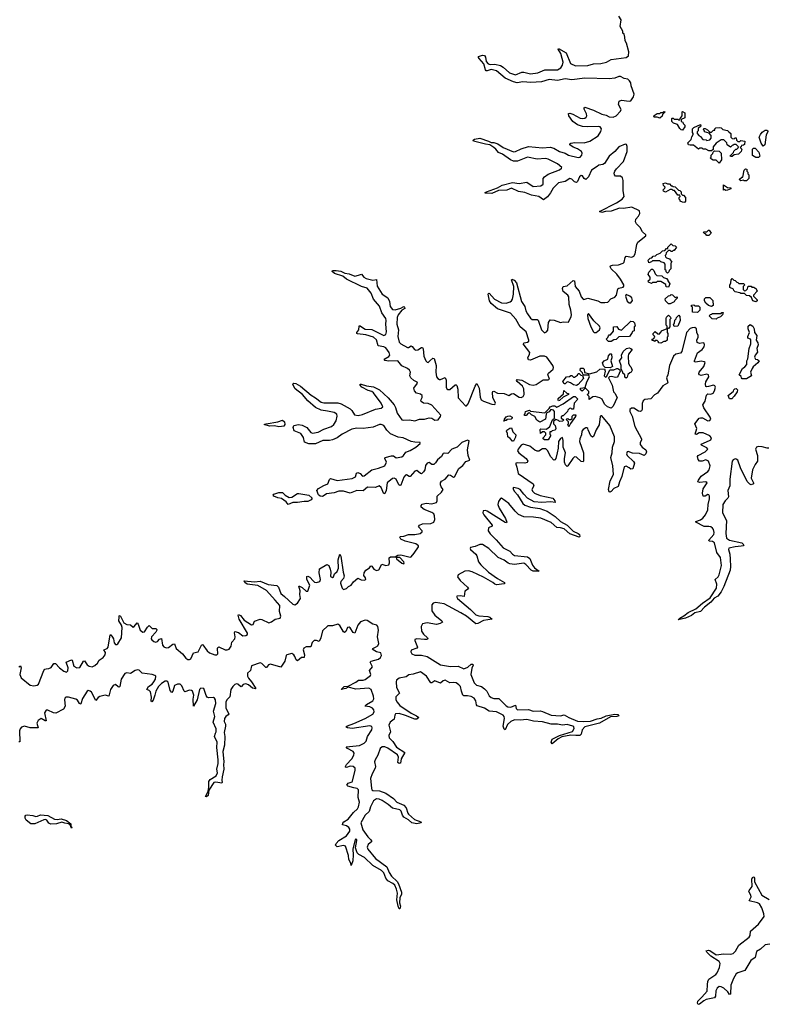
# Model space of a CAD drawing. Extents: x 2535812 to 2752880, y 540738 to 728399.
# Tile 38 of 213: x 2596545 to 2604519, y 594201 to 604688. Entities that reach past the tile are written whole.
import ezdxf

# ---------------------------------------------------------------- set-up
doc = ezdxf.new("R2010")
doc.units = 0

msp = doc.modelspace()

# ---------------------------------------------------------------- linework, layer by layer
at = {"layer": '0CON20XD'}
for points in [[(2600155, 601966), (2600185, 601978), (2600211, 601945), (2600235, 601931), (2600305, 601915), (2600345, 601921), (2600351, 601851), (2600405, 601765), (2600467, 601727), (2600485, 601685), (2600491, 601635), (2600515, 601603), (2600545, 601598), (2600603, 601617), (2600635, 601634), (2600645, 601626), (2600647, 601613), (2600615, 601595), (2600576, 601544), (2600565, 601515), (2600561, 601445), (2600581, 601385), (2600574, 601315), (2600588, 601255), (2600606, 601235), (2600674, 601196), (2600685, 601195), (2600715, 601213), (2600725, 601209), (2600751, 601175), (2600765, 601168), (2600785, 601172), (2600825, 601197), (2600836, 601196), (2600844, 601184), (2600848, 601105), (2600871, 601055), (2600885, 601039), (2600895, 601038), (2600915, 601055), (2600945, 601083), (2600959, 601079), (2600982, 601005), (2600978, 600935), (2600986, 600885), (2600998, 600865), (2601015, 600855), (2601028, 600855), (2601076, 600876), (2601089, 600849), (2601089, 600775), (2601096, 600755), (2601105, 600748), (2601125, 600749), (2601185, 600798), (2601195, 600799), (2601202, 600792), (2601212, 600752), (2601215, 600662), (2601295, 600574), (2601305, 600576), (2601320, 600595), (2601395, 600786), (2601415, 600812), (2601440, 600765), (2601448, 600668), (2601461, 600641), (2601485, 600624), (2601575, 600594), (2601605, 600591), (2601614, 600605), (2601583, 600665), (2601582, 600718), (2601585, 600729), (2601595, 600732), (2601635, 600711), (2601705, 600708), (2601755, 600686), (2601785, 600703), (2601805, 600706), (2601865, 600666), (2601885, 600663), (2601906, 600675), (2601919, 600695), (2601914, 600755), (2601899, 600785), (2601843, 600835), (2601836, 600845), (2601842, 600855), (2601895, 600848), (2601974, 600804), (2602015, 600795), (2602045, 600802), (2602119, 600851), (2602175, 600854), (2602189, 600861), (2602172, 600908), (2602179, 600925), (2602226, 600965), (2602231, 600985), (2602224, 601005), (2602158, 601095), (2602135, 601106), (2602085, 601104), (2601985, 601063), (2601964, 601065), (2601957, 601085), (2601976, 601124), (2601978, 601145), (2601906, 601235), (2601917, 601245), (2601953, 601253), (2601967, 601263), (2601968, 601275), (2601939, 601365), (2601877, 601415), (2601830, 601500), (2601773, 601563), (2601635, 601609), (2601565, 601665), (2601549, 601695), (2601534, 601765), (2601537, 601773), (2601545, 601776), (2601603, 601713), (2601675, 601673), (2601725, 601670), (2601768, 601682), (2601785, 601694), (2601795, 601713), (2601804, 601765), (2601807, 601847), (2601782, 601918), (2601787, 601923), (2601811, 601915), (2601837, 601885), (2601890, 601685), (2601925, 601635), (2601937, 601587), (2601952, 601555), (2601985, 601510), (2602005, 601495), (2602055, 601494), (2602068, 601488), (2602104, 601386), (2602135, 601354), (2602155, 601362), (2602169, 601381), (2602178, 601462), (2602195, 601491), (2602239, 601489), (2602305, 601464), (2602335, 601469), (2602390, 601465), (2602420, 601525), (2602421, 601545), (2602415, 601595), (2602397, 601655), (2602395, 601735), (2602382, 601755), (2602334, 601794), (2602325, 601825), (2602335, 601848), (2602378, 601855), (2602441, 601909), (2602456, 601905), (2602462, 601845), (2602505, 601795), (2602525, 601736), (2602545, 601710), (2602555, 601707), (2602595, 601721), (2602704, 601694), (2602736, 601676), (2602777, 601677), (2602810, 601680), (2602842, 601715), (2602885, 601731), (2602900, 601755), (2602917, 601823), (2602925, 601830), (2602972, 601838), (2602981, 601849), (2602979, 601865), (2602945, 601925), (2602905, 601979), (2602844, 602035), (2602836, 602055), (2602838, 602065), (2602858, 602072), (2602924, 602076), (2602974, 602095), (2602985, 602105), (2602995, 602155), (2603005, 602168), (2603065, 602160), (2603085, 602169), (2603102, 602195), (2603120, 602295), (2603130, 602320), (2603215, 602385), (2603215, 602396), (2603179, 602429), (2603155, 602475), (2603114, 602514), (2603103, 602535), (2603106, 602565), (2603135, 602595), (2603152, 602625), (2603145, 602653), (2603065, 602692), (2602975, 602678), (2602935, 602679), (2602845, 602649), (2602786, 602644), (2602745, 602634), (2602720, 602645), (2602903, 602737), (2602962, 602775), (2602983, 602805), (2602974, 602864), (2602973, 602975), (2602966, 603005), (2602945, 603022), (2602890, 603020), (2602879, 603035), (2602878, 603055), (2602883, 603075), (2602900, 603100), (2602975, 603179), (2603015, 603285), (2603016, 603336), (2603009, 603359), (2602995, 603361), (2602925, 603332), (2602885, 603285), (2602825, 603235), (2602774, 603156), (2602755, 603145), (2602715, 603137), (2602695, 603125), (2602634, 603085), (2602604, 603015), (2602575, 602986), (2602558, 602995), (2602541, 603025), (2602525, 603029), (2602508, 603015), (2602486, 602964), (2602475, 602955), (2602455, 602961), (2602425, 602991), (2602406, 602996), (2602355, 602966), (2602285, 602951), (2602227, 602895), (2602200, 602845), (2602168, 602802), (2602125, 602771), (2602075, 602806), (2601995, 602819), (2601925, 602848), (2601857, 602857), (2601785, 602892), (2601735, 602874), (2601645, 602870), (2601575, 602835), (2601505, 602840), (2601498, 602845), (2601518, 602855), (2601633, 602897), (2601684, 602925), (2601795, 602955), (2601865, 602942), (2601945, 602956), (2602015, 602910), (2602095, 602917), (2602119, 602935), (2602121, 602995), (2602135, 603015), (2602175, 603042), (2602295, 603090), (2602315, 603105), (2602319, 603115), (2602275, 603154), (2602175, 603201), (2602145, 603209), (2602055, 603204), (2601955, 603224), (2601848, 603182), (2601805, 603181), (2601771, 603195), (2601687, 603257), (2601645, 603275), (2601618, 603308), (2601595, 603325), (2601554, 603354), (2601505, 603361), (2601377, 603395), (2601374, 603405), (2601389, 603415), (2601445, 603425), (2601540, 603395), (2601565, 603379), (2601595, 603379), (2601637, 603365), (2601696, 603326), (2601805, 603282), (2601827, 603283), (2601885, 603314), (2601963, 603337), (2602115, 603323), (2602195, 603331), (2602235, 603320), (2602294, 603285), (2602355, 603266), (2602389, 603245), (2602495, 603221), (2602515, 603225), (2602532, 603245), (2602535, 603265), (2602530, 603285), (2602485, 603313), (2602440, 603330), (2602404, 603354), (2602406, 603365), (2602415, 603372), (2602459, 603381), (2602556, 603376), (2602616, 603394), (2602705, 603451), (2602735, 603496), (2602741, 603525), (2602728, 603545), (2602715, 603550), (2602594, 603546), (2602541, 603551), (2602487, 603567), (2602437, 603605), (2602394, 603665), (2602390, 603690), (2602405, 603692), (2602435, 603683), (2602515, 603638), (2602535, 603634), (2602565, 603639), (2602580, 603650), (2602585, 603665), (2602581, 603685), (2602556, 603735), (2602556, 603745), (2602565, 603756), (2602656, 603726), (2602745, 603681), (2602790, 603670), (2602825, 603654), (2602865, 603650), (2602898, 603665), (2602945, 603714), (2602952, 603732), (2602924, 603785), (2602930, 603820), (2602955, 603830), (2603035, 603821), (2603053, 603825), (2603083, 603865), (2603089, 603895), (2603058, 603985), (2603056, 604015), (2603041, 604035), (2603023, 604055), (2602985, 604060), (2602945, 604083), (2602925, 604082), (2602885, 604065), (2602825, 604057), (2602565, 604065), (2602425, 604046), (2602355, 604058), (2602275, 604042), (2602185, 604050), (2602104, 604026), (2601988, 604018), (2601905, 604027), (2601844, 604014), (2601805, 604025), (2601715, 604066), (2601625, 604144), (2601565, 604157), (2601525, 604142), (2601514, 604144), (2601505, 604155), (2601488, 604218), (2601438, 604275), (2601431, 604285), (2601433, 604297), (2601475, 604309), (2601495, 604306), (2601505, 604287), (2601512, 604242), (2601535, 604217), (2601555, 604212), (2601605, 604215), (2601665, 604201), (2601695, 604184), (2601761, 604121), (2601825, 604099), (2601895, 604130), (2601915, 604130), (2601985, 604111), (2602065, 604123), (2602137, 604153), (2602275, 604155), (2602307, 604175), (2602328, 604205), (2602333, 604235), (2602324, 604275), (2602308, 604328), (2602280, 604375), (2602285, 604380), (2602364, 604335), (2602413, 604223), (2602465, 604198), (2602595, 604201), (2602655, 604219), (2602735, 604222), (2602794, 604235), (2602846, 604264), (2603005, 604284), (2603028, 604302), (2603033, 604345), (2603007, 604437), (2602993, 604463), (2602992, 604502), (2602982, 604532), (2602970, 604545), (2602970, 604565), (2602939, 604615), (2602952, 604685), (2602928, 604725)], [(2603365, 603640), (2603335, 603650), (2603305, 603650), (2603300, 603655), (2603302, 603668), (2603335, 603690), (2603365, 603690), (2603375, 603700), (2603395, 603700), (2603405, 603710), (2603418, 603708), (2603418, 603702), (2603392, 603678), (2603388, 603662), (2603365, 603640)], [(2603605, 603510), (2603590, 603515), (2603575, 603530), (2603552, 603572), (2603510, 603585), (2603490, 603605), (2603490, 603635), (2603495, 603640), (2603505, 603640), (2603515, 603630), (2603555, 603630), (2603565, 603620), (2603578, 603622), (2603580, 603635), (2603600, 603665), (2603600, 603705), (2603605, 603710), (2603630, 603695), (2603628, 603642), (2603590, 603625), (2603592, 603602), (2603608, 603598), (2603612, 603582), (2603630, 603565), (2603630, 603545), (2603605, 603510)], [(2604135, 603230), (2604115, 603230), (2604113, 603237), (2604148, 603272), (2604152, 603288), (2604172, 603308), (2604185, 603310), (2604198, 603322), (2604200, 603335), (2604178, 603358), (2604155, 603360), (2604145, 603350), (2604132, 603348), (2604115, 603330), (2604080, 603355), (2604078, 603378), (2604045, 603410), (2604015, 603410), (2603965, 603372), (2603930, 603335), (2603930, 603305), (2603915, 603290), (2603885, 603292), (2603855, 603310), (2603825, 603310), (2603815, 603320), (2603785, 603320), (2603775, 603310), (2603722, 603352), (2603685, 603350), (2603670, 603355), (2603660, 603375), (2603698, 603412), (2603705, 603440), (2603720, 603465), (2603720, 603475), (2603710, 603485), (2603710, 603525), (2603725, 603540), (2603795, 603570), (2603800, 603555), (2603772, 603528), (2603770, 603505), (2603760, 603495), (2603760, 603475), (2603782, 603452), (2603800, 603445), (2603802, 603432), (2603822, 603412), (2603857, 603407), (2603865, 603400), (2603895, 603410), (2603910, 603425), (2603910, 603455), (2603888, 603478), (2603840, 603495), (2603840, 603505), (2603830, 603515), (2603832, 603528), (2603845, 603530), (2603870, 603515), (2603895, 603490), (2603915, 603490), (2603935, 603510), (2603948, 603512), (2603950, 603525), (2603960, 603535), (2603995, 603540), (2604015, 603537), (2604035, 603520), (2604085, 603506), (2604100, 603495), (2604120, 603475), (2604120, 603435), (2604132, 603422), (2604155, 603420), (2604165, 603430), (2604175, 603430), (2604180, 603405), (2604195, 603390), (2604215, 603390), (2604225, 603400), (2604270, 603395), (2604265, 603360), (2604255, 603350), (2604232, 603348), (2604230, 603335), (2604220, 603325), (2604240, 603305), (2604232, 603298), (2604230, 603285), (2604200, 603255), (2604155, 603250), (2604135, 603230)], [(2604465, 603340), (2604443, 603373), (2604423, 603435), (2604434, 603465), (2604455, 603491), (2604485, 603511), (2604503, 603513), (2604512, 603505), (2604512, 603495), (2604497, 603463), (2604480, 603355), (2604465, 603340)], [(2603995, 603160), (2603965, 603190), (2603933, 603193), (2603912, 603202), (2603900, 603215), (2603910, 603225), (2603910, 603245), (2603928, 603262), (2603932, 603278), (2603945, 603290), (2603997, 603287), (2604018, 603265), (2604020, 603195), (2603995, 603160)], [(2604415, 603220), (2604385, 603220), (2604352, 603242), (2604352, 603308), (2604362, 603318), (2604378, 603318), (2604417, 603277), (2604430, 603235), (2604415, 603220)], [(2604285, 602970), (2604263, 602973), (2604255, 602980), (2604225, 602970), (2604210, 602985), (2604235, 603010), (2604248, 603012), (2604263, 603087), (2604275, 603100), (2604290, 603095), (2604290, 603075), (2604300, 603065), (2604300, 603045), (2604310, 603035), (2604310, 602995), (2604285, 602970)], [(2603625, 602742), (2603603, 602743), (2603580, 602755), (2603580, 602765), (2603570, 602775), (2603570, 602795), (2603580, 602805), (2603578, 602818), (2603555, 602820), (2603518, 602868), (2603505, 602870), (2603495, 602880), (2603475, 602880), (2603425, 602850), (2603402, 602862), (2603400, 602875), (2603418, 602892), (2603420, 602905), (2603402, 602922), (2603400, 602945), (2603425, 602950), (2603445, 602940), (2603465, 602940), (2603485, 602920), (2603495, 602920), (2603505, 602910), (2603528, 602908), (2603562, 602872), (2603575, 602870), (2603590, 602855), (2603592, 602832), (2603605, 602820), (2603615, 602820), (2603638, 602795), (2603638, 602755), (2603625, 602742)], [(2604065, 602870), (2604055, 602880), (2604042, 602872), (2604042, 602928), (2604085, 602900), (2604118, 602898), (2604120, 602885), (2604085, 602872), (2604065, 602870)], [(2603885, 602390), (2603865, 602390), (2603848, 602408), (2603835, 602410), (2603830, 602425), (2603835, 602430), (2603865, 602430), (2603882, 602448), (2603888, 602448), (2603910, 602415), (2603885, 602390)], [(2603445, 601990), (2603432, 602002), (2603430, 602015), (2603420, 602025), (2603420, 602085), (2603408, 602098), (2603375, 602110), (2603365, 602120), (2603285, 602120), (2603275, 602110), (2603245, 602100), (2603240, 602125), (2603262, 602148), (2603278, 602152), (2603292, 602168), (2603318, 602172), (2603332, 602188), (2603368, 602202), (2603390, 602225), (2603415, 602230), (2603435, 602250), (2603448, 602252), (2603450, 602265), (2603485, 602300), (2603502, 602282), (2603525, 602280), (2603540, 602265), (2603515, 602230), (2603505, 602230), (2603495, 602220), (2603485, 602220), (2603475, 602230), (2603455, 602230), (2603430, 602205), (2603427, 602183), (2603420, 602175), (2603422, 602162), (2603435, 602150), (2603465, 602140), (2603490, 602105), (2603480, 602095), (2603480, 602035), (2603462, 602018), (2603458, 602002), (2603445, 601990)], [(2603455, 601840), (2603432, 601842), (2603428, 601868), (2603375, 601900), (2603335, 601900), (2603325, 601890), (2603285, 601890), (2603275, 601880), (2603242, 601892), (2603240, 601905), (2603260, 601925), (2603260, 601945), (2603240, 601975), (2603245, 602000), (2603275, 602030), (2603285, 602030), (2603298, 602018), (2603312, 601982), (2603332, 601962), (2603385, 601960), (2603402, 601942), (2603435, 601930), (2603450, 601915), (2603450, 601905), (2603470, 601875), (2603455, 601840)], [(2596826, 597774), (2596855, 597778), (2596880, 597790), (2596910, 597830), (2596925, 597831), (2596970, 597785), (2597015, 597750), (2597045, 597739), (2597057, 597753), (2597060, 597785), (2597039, 597845), (2597095, 597871), (2597105, 597865), (2597123, 597803), (2597155, 597784), (2597185, 597789), (2597225, 597856), (2597235, 597861), (2597265, 597818), (2597285, 597802), (2597315, 597797), (2597345, 597809), (2597373, 597835), (2597393, 597867), (2597435, 597895), (2597454, 597925), (2597460, 597950), (2597441, 597975), (2597475, 597992), (2597486, 598004), (2597510, 598135), (2597515, 598136), (2597535, 598112), (2597544, 598094), (2597550, 598050), (2597565, 598034), (2597578, 598032), (2597591, 598039), (2597629, 598105), (2597635, 598215), (2597628, 598238), (2597600, 598285), (2597604, 598325), (2597605, 598338), (2597615, 598343), (2597655, 598265), (2597685, 598247), (2597725, 598244), (2597755, 598219), (2597765, 598224), (2597795, 598264), (2597805, 598251), (2597829, 598185), (2597855, 598165), (2597875, 598170), (2597905, 598218), (2597925, 598237), (2597955, 598204), (2597995, 598204), (2598004, 598195), (2598004, 598185), (2597994, 598165), (2597950, 598115), (2597945, 598095), (2597952, 598082), (2597975, 598065), (2597995, 598058), (2598011, 598065), (2598035, 598092), (2598055, 598097), (2598067, 598025), (2598080, 598010), (2598105, 597997), (2598129, 598001), (2598175, 598036), (2598195, 598040), (2598211, 597991), (2598278, 597935), (2598315, 597887), (2598335, 597874), (2598355, 597872), (2598369, 597881), (2598395, 597944), (2598445, 597956), (2598485, 598034), (2598495, 598030), (2598540, 597965), (2598566, 597946), (2598625, 597924), (2598646, 597924), (2598655, 597935), (2598650, 597990), (2598655, 598002), (2598665, 598007), (2598735, 597975), (2598755, 597975), (2598775, 597985), (2598798, 598015), (2598803, 598057), (2598836, 598095), (2598840, 598115), (2598833, 598157), (2598838, 598172), (2598875, 598161), (2598923, 598125), (2598955, 598131), (2598970, 598140), (2598972, 598155), (2598884, 598305), (2598871, 598345), (2598875, 598354), (2598895, 598341), (2598934, 598294), (2599015, 598242), (2599032, 598248), (2599047, 598283), (2599105, 598303), (2599125, 598299), (2599197, 598263), (2599226, 598274), (2599265, 598304), (2599319, 598315), (2599327, 598335), (2599311, 598385), (2599315, 598450), (2599266, 598504), (2599175, 598610), (2599083, 598663), (2598968, 598675), (2598942, 598695), (2598935, 598710), (2599045, 598700), (2599105, 598709), (2599193, 598673), (2599285, 598662), (2599302, 598645), (2599328, 598575), (2599366, 598546), (2599453, 598463), (2599475, 598455), (2599505, 598475), (2599537, 598525), (2599528, 598565), (2599532, 598605), (2599517, 598653), (2599525, 598656), (2599555, 598640), (2599595, 598603), (2599615, 598602), (2599635, 598665), (2599604, 598725), (2599604, 598756), (2599615, 598760), (2599635, 598752), (2599671, 598711), (2599685, 598698), (2599705, 598693), (2599741, 598705), (2599748, 598725), (2599735, 598795), (2599739, 598841), (2599815, 598887), (2599836, 598875), (2599853, 598837), (2599860, 598805), (2599857, 598757), (2599875, 598748), (2599887, 598753), (2599898, 598785), (2599925, 598811), (2599942, 598845), (2599938, 598935), (2599955, 598996), (2599964, 598974), (2599989, 598805), (2600001, 598765), (2599993, 598737), (2599965, 598705), (2599963, 598685), (2599979, 598635), (2599995, 598620), (2600025, 598630), (2600048, 598652), (2600075, 598667), (2600100, 598700), (2600145, 598740), (2600181, 598721), (2600215, 598718), (2600232, 598725), (2600228, 598745), (2600210, 598770), (2600214, 598795), (2600231, 598825), (2600269, 598851), (2600285, 598871), (2600295, 598869), (2600316, 598835), (2600345, 598821), (2600371, 598829), (2600401, 598888), (2600445, 598875), (2600478, 598882), (2600484, 598905), (2600482, 598955), (2600495, 598967), (2600543, 598967), (2600572, 598985), (2600605, 598989), (2600705, 598964), (2600715, 598968), (2600745, 599005), (2600793, 599075), (2600793, 599085), (2600765, 599104), (2600649, 599135), (2600606, 599155), (2600593, 599175), (2600598, 599182), (2600635, 599186), (2600685, 599205), (2600755, 599204), (2600810, 599215), (2600831, 599235), (2600830, 599245), (2600794, 599285), (2600804, 599305), (2600835, 599319), (2600925, 599321), (2600955, 599335), (2600965, 599365), (2600964, 599405), (2600956, 599425), (2600935, 599440), (2600852, 599472), (2600820, 599495), (2600820, 599515), (2600832, 599528), (2600875, 599537), (2600935, 599533), (2600984, 599546), (2600992, 599565), (2600993, 599615), (2601038, 599655), (2601057, 599685), (2601034, 599714), (2601026, 599734), (2601028, 599755), (2601038, 599772), (2601075, 599796), (2601115, 599842), (2601135, 599837), (2601165, 599815), (2601175, 599819), (2601221, 599909), (2601265, 599940), (2601297, 599983), (2601339, 599995), (2601323, 600045), (2601316, 600105), (2601332, 600202), (2601315, 600208), (2601255, 600185), (2601205, 600135), (2601148, 600115), (2601105, 600067), (2601065, 600070), (2601055, 600066), (2601036, 600034), (2600995, 600002), (2600973, 599967), (2600955, 599949), (2600935, 599952), (2600905, 599972), (2600885, 599965), (2600869, 599941), (2600860, 599895), (2600847, 599873), (2600825, 599852), (2600813, 599853), (2600775, 599885), (2600755, 599878), (2600705, 599824), (2600695, 599822), (2600665, 599839), (2600655, 599838), (2600635, 599814), (2600605, 599731), (2600595, 599726), (2600584, 599735), (2600555, 599795), (2600535, 599806), (2600515, 599801), (2600460, 599755), (2600448, 599672), (2600435, 599640), (2600425, 599639), (2600395, 599704), (2600375, 599723), (2600334, 599706), (2600251, 599709), (2600205, 599670), (2600135, 599672), (2600065, 599644), (2599995, 599668), (2599945, 599668), (2599895, 599649), (2599813, 599637), (2599777, 599613), (2599765, 599611), (2599745, 599615), (2599727, 599627), (2599711, 599675), (2599729, 599695), (2599785, 599726), (2599828, 599745), (2599845, 599791), (2599855, 599800), (2599925, 599780), (2600085, 599801), (2600120, 599820), (2600133, 599857), (2600145, 599864), (2600171, 599855), (2600195, 599828), (2600215, 599830), (2600295, 599894), (2600365, 599910), (2600435, 599938), (2600452, 599975), (2600434, 600015), (2600439, 600025), (2600505, 600044), (2600525, 600042), (2600555, 600023), (2600615, 600033), (2600632, 600045), (2600657, 600083), (2600705, 600100), (2600765, 600135), (2600809, 600175), (2600810, 600185), (2600755, 600188), (2600715, 600197), (2600631, 600235), (2600575, 600241), (2600495, 600278), (2600455, 600315), (2600422, 600365), (2600396, 600377), (2600376, 600376), (2600311, 600349), (2600205, 600335), (2600135, 600337), (2600083, 600327), (2599979, 600275), (2599925, 600235), (2599876, 600214), (2599845, 600207), (2599775, 600206), (2599695, 600170), (2599625, 600171), (2599578, 600188), (2599569, 600239), (2599540, 600280), (2599470, 600310), (2599458, 600345), (2599464, 600365), (2599515, 600376), (2599555, 600371), (2599605, 600345), (2599645, 600290), (2599663, 600283), (2599724, 600296), (2599786, 600326), (2599865, 600355), (2599892, 600375), (2599914, 600416), (2599925, 600465), (2599922, 600485), (2599893, 600503), (2599825, 600520), (2599755, 600528), (2599695, 600556), (2599615, 600628), (2599556, 600696), (2599478, 600755), (2599455, 600803), (2599463, 600817), (2599485, 600813), (2599535, 600785), (2599649, 600689), (2599695, 600662), (2599755, 600616), (2599785, 600609), (2599935, 600606), (2599968, 600598), (2600064, 600544), (2600083, 600525), (2600110, 600480), (2600149, 600471), (2600196, 600484), (2600335, 600539), (2600395, 600549), (2600412, 600565), (2600396, 600605), (2600314, 600714), (2600295, 600728), (2600255, 600739), (2600189, 600775), (2600172, 600795), (2600171, 600805), (2600183, 600807), (2600240, 600790), (2600315, 600778), (2600377, 600747), (2600469, 600659), (2600535, 600585), (2600549, 600559), (2600565, 600496), (2600615, 600428), (2600635, 600423), (2600696, 600426), (2600755, 600414), (2600805, 600433), (2600855, 600435), (2600905, 600448), (2600933, 600443), (2600966, 600424), (2601001, 600425), (2601028, 600462), (2601029, 600475), (2600935, 600582), (2600895, 600599), (2600845, 600603), (2600820, 600620), (2600817, 600635), (2600830, 600665), (2600832, 600685), (2600815, 600699), (2600771, 600711), (2600751, 600735), (2600744, 600765), (2600783, 600815), (2600777, 600827), (2600744, 600844), (2600711, 600875), (2600702, 600895), (2600707, 600935), (2600696, 600955), (2600675, 600972), (2600615, 601001), (2600574, 601054), (2600475, 601052), (2600435, 601057), (2600427, 601065), (2600434, 601075), (2600475, 601099), (2600488, 601115), (2600481, 601145), (2600445, 601194), (2600425, 601205), (2600364, 601214), (2600345, 601277), (2600315, 601305), (2600232, 601332), (2600143, 601343), (2600136, 601346), (2600135, 601356), (2600158, 601385), (2600159, 601425), (2600165, 601430), (2600225, 601392), (2600295, 601388), (2600425, 601326), (2600444, 601336), (2600451, 601365), (2600444, 601445), (2600449, 601485), (2600443, 601505), (2600401, 601565), (2600376, 601636), (2600315, 601710), (2600289, 601775), (2600247, 601827), (2600185, 601845), (2600025, 601925), (2599987, 601957), (2599898, 601985), (2599873, 602005), (2599878, 602015), (2599915, 602018), (2599965, 602008), (2600009, 601989), (2600055, 601982), (2600115, 601955), (2600155, 601966)], [(2604385, 601682), (2604354, 601694), (2604338, 601728), (2604318, 601748), (2604285, 601750), (2604265, 601770), (2604225, 601770), (2604215, 601780), (2604165, 601790), (2604150, 601805), (2604148, 601818), (2604110, 601835), (2604108, 601862), (2604120, 601885), (2604122, 601918), (2604135, 601930), (2604152, 601912), (2604165, 601910), (2604182, 601892), (2604195, 601890), (2604205, 601880), (2604255, 601880), (2604270, 601865), (2604250, 601845), (2604250, 601815), (2604265, 601800), (2604278, 601802), (2604298, 601822), (2604305, 601850), (2604335, 601850), (2604345, 601840), (2604365, 601840), (2604375, 601830), (2604385, 601830), (2604400, 601795), (2604360, 601755), (2604362, 601742), (2604400, 601705), (2604400, 601695), (2604385, 601682)], [(2603035, 601671), (2603055, 601674), (2603072, 601698), (2603065, 601725), (2603045, 601744), (2603005, 601761), (2602999, 601745), (2603015, 601689), (2603035, 601671)], [(2603475, 601662), (2603455, 601662), (2603422, 601695), (2603420, 601715), (2603455, 601748), (2603475, 601750), (2603485, 601760), (2603498, 601758), (2603525, 601730), (2603548, 601738), (2603547, 601723), (2603522, 601698), (2603516, 601684), (2603475, 601662)], [(2603915, 601632), (2603880, 601645), (2603855, 601670), (2603840, 601695), (2603840, 601715), (2603855, 601730), (2603895, 601730), (2603927, 601697), (2603930, 601645), (2603915, 601632)], [(2603765, 601570), (2603712, 601572), (2603710, 601625), (2603700, 601635), (2603702, 601648), (2603725, 601650), (2603735, 601640), (2603775, 601640), (2603790, 601625), (2603790, 601595), (2603765, 601570)], [(2602685, 601355), (2602721, 601385), (2602728, 601405), (2602722, 601425), (2602662, 601482), (2602603, 601557), (2602592, 601545), (2602595, 601505), (2602627, 601415), (2602656, 601365), (2602665, 601357), (2602685, 601355)], [(2603375, 601244), (2603350, 601245), (2603348, 601258), (2603335, 601270), (2603315, 601270), (2603305, 601260), (2603295, 601270), (2603282, 601272), (2603280, 601285), (2603298, 601292), (2603310, 601305), (2603308, 601318), (2603293, 601333), (2603292, 601345), (2603315, 601368), (2603342, 601342), (2603355, 601340), (2603378, 601362), (2603380, 601375), (2603440, 601400), (2603440, 601425), (2603432, 601435), (2603430, 601505), (2603435, 601520), (2603455, 601540), (2603478, 601518), (2603480, 601505), (2603470, 601495), (2603470, 601415), (2603455, 601400), (2603440, 601400), (2603440, 601355), (2603450, 601345), (2603450, 601315), (2603440, 601305), (2603440, 601275), (2603425, 601262), (2603405, 601260), (2603375, 601244)], [(2603515, 601420), (2603510, 601445), (2603520, 601455), (2603522, 601488), (2603538, 601502), (2603540, 601515), (2603565, 601540), (2603578, 601528), (2603580, 601485), (2603555, 601424), (2603515, 601420)], [(2603965, 601500), (2603922, 601502), (2603890, 601535), (2603902, 601548), (2603915, 601550), (2603925, 601560), (2604015, 601560), (2604025, 601570), (2604038, 601568), (2604030, 601545), (2604008, 601522), (2603975, 601510), (2603965, 601500)], [(2603995, 598775), (2604019, 598875), (2604011, 598961), (2603972, 599015), (2603945, 599115), (2603925, 599131), (2603889, 599135), (2603885, 599145), (2603938, 599205), (2603942, 599225), (2603935, 599258), (2603925, 599273), (2603905, 599285), (2603885, 599291), (2603835, 599289), (2603746, 599335), (2603747, 599345), (2603795, 599360), (2603821, 599379), (2603850, 599415), (2603873, 599467), (2603879, 599525), (2603894, 599585), (2603891, 599615), (2603885, 599628), (2603875, 599632), (2603845, 599615), (2603825, 599614), (2603818, 599645), (2603825, 599691), (2603867, 599755), (2603855, 599765), (2603785, 599758), (2603767, 599767), (2603774, 599785), (2603804, 599825), (2603874, 599875), (2603888, 599895), (2603901, 599935), (2603881, 599985), (2603855, 600002), (2603815, 599985), (2603787, 599987), (2603772, 600005), (2603766, 600035), (2603773, 600047), (2603847, 600085), (2603874, 600115), (2603865, 600128), (2603806, 600155), (2603805, 600168), (2603893, 600205), (2603905, 600215), (2603912, 600235), (2603896, 600255), (2603825, 600288), (2603783, 600287), (2603755, 600271), (2603740, 600275), (2603756, 600335), (2603736, 600385), (2603784, 600445), (2603795, 600449), (2603818, 600448), (2603875, 600417), (2603895, 600419), (2603907, 600433), (2603901, 600455), (2603831, 600555), (2603823, 600585), (2603846, 600624), (2603860, 600690), (2603875, 600702), (2603905, 600699), (2603930, 600710), (2603947, 600735), (2603955, 600775), (2603949, 600789), (2603935, 600794), (2603880, 600780), (2603865, 600777), (2603855, 600782), (2603850, 600805), (2603855, 600830), (2603885, 600885), (2603881, 600905), (2603865, 600912), (2603805, 600898), (2603785, 600905), (2603777, 600915), (2603783, 600935), (2603833, 600995), (2603845, 601037), (2603835, 601045), (2603805, 601050), (2603745, 601042), (2603734, 601045), (2603731, 601055), (2603765, 601141), (2603815, 601175), (2603835, 601205), (2603840, 601225), (2603835, 601241), (2603825, 601247), (2603785, 601240), (2603760, 601250), (2603757, 601275), (2603771, 601305), (2603773, 601325), (2603759, 601355), (2603754, 601395), (2603735, 601408), (2603707, 601407), (2603685, 601398), (2603646, 601355), (2603596, 601155), (2603582, 601138), (2603535, 601127), (2603508, 601105), (2603465, 601005), (2603448, 600905), (2603434, 600875), (2603449, 600825), (2603444, 600815), (2603395, 600788), (2603338, 600712), (2603305, 600691), (2603269, 600651), (2603205, 600644), (2603185, 600629), (2603175, 600600), (2603176, 600535), (2603168, 600522), (2603155, 600516), (2603135, 600519), (2603085, 600550), (2603061, 600549), (2603044, 600536), (2603044, 600515), (2603067, 600467), (2603097, 600355), (2603167, 600225), (2603169, 600211), (2603154, 600185), (2603154, 600165), (2603176, 600135), (2603214, 600105), (2603222, 600085), (2603215, 600065), (2603195, 600047), (2603146, 600066), (2603073, 600073), (2603025, 600090), (2603015, 600086), (2603010, 600065), (2603015, 600045), (2603083, 599983), (2603095, 599965), (2603075, 599904), (2603055, 599901), (2603035, 599916), (2603005, 599933), (2602985, 599927), (2602959, 599821), (2602933, 599765), (2602918, 599715), (2602875, 599696), (2602845, 599662), (2602835, 599657), (2602825, 599660), (2602818, 599685), (2602835, 599775), (2602868, 599845), (2602864, 599936), (2602841, 600025), (2602855, 600075), (2602860, 600135), (2602881, 600195), (2602880, 600245), (2602832, 600365), (2602745, 600468), (2602735, 600470), (2602729, 600461), (2602717, 600373), (2602685, 600319), (2602655, 600249), (2602645, 600243), (2602627, 600255), (2602599, 600319), (2602595, 600333), (2602585, 600341), (2602575, 600341), (2602545, 600322), (2602534, 600305), (2602529, 600265), (2602512, 600225), (2602508, 600195), (2602550, 600075), (2602551, 599985), (2602545, 599978), (2602525, 599983), (2602475, 600030), (2602455, 600033), (2602435, 600015), (2602385, 599936), (2602375, 599931), (2602358, 599948), (2602349, 599975), (2602347, 600015), (2602357, 600075), (2602335, 600135), (2602335, 600205), (2602325, 600239), (2602305, 600229), (2602284, 600195), (2602280, 600125), (2602270, 600075), (2602254, 600016), (2602245, 600000), (2602235, 599998), (2602201, 600031), (2602165, 600101), (2602148, 600118), (2602115, 600119), (2602075, 600092), (2602055, 600091), (2602032, 600102), (2601977, 600145), (2601906, 600166), (2601885, 600158), (2601853, 600115), (2601847, 600095), (2601861, 600075), (2601938, 600015), (2601958, 599985), (2601949, 599971), (2601925, 599965), (2601845, 599970), (2601830, 599965), (2601828, 599955), (2601841, 599921), (2601855, 599855), (2602015, 599745), (2602020, 599725), (2602001, 599685), (2602008, 599665), (2602027, 599645), (2602090, 599620), (2602222, 599592), (2602244, 599565), (2602248, 599545), (2602203, 599553), (2602105, 599545), (2602025, 599553), (2601952, 599592), (2601913, 599633), (2601875, 599684), (2601855, 599695), (2601804, 599705), (2601796, 599694), (2601814, 599664), (2601847, 599627), (2601904, 599535), (2601925, 599517), (2601985, 599497), (2602085, 599481), (2602164, 599454), (2602248, 599398), (2602305, 599345), (2602375, 599306), (2602441, 599241), (2602495, 599217), (2602506, 599205), (2602511, 599185), (2602504, 599176), (2602403, 599213), (2602345, 599264), (2602305, 599277), (2602265, 599280), (2602205, 599334), (2602095, 599379), (2602019, 599391), (2601913, 599393), (2601858, 599418), (2601823, 599453), (2601755, 599535), (2601675, 599592), (2601665, 599588), (2601645, 599558), (2601638, 599525), (2601653, 599485), (2601719, 599375), (2601733, 599337), (2601730, 599330), (2601715, 599333), (2601525, 599452), (2601505, 599459), (2601483, 599457), (2601479, 599435), (2601489, 599415), (2601579, 599305), (2601578, 599292), (2601540, 599275), (2601535, 599245), (2601555, 599211), (2601619, 599149), (2601695, 599062), (2601765, 599029), (2601795, 598994), (2601815, 598981), (2601955, 598968), (2601978, 598948), (2601994, 598914), (2602008, 598878), (2602029, 598849), (2602077, 598815), (2602015, 598816), (2601994, 598825), (2601937, 598887), (2601915, 598899), (2601815, 598887), (2601765, 598891), (2601748, 598898), (2601705, 598931), (2601640, 598960), (2601541, 599055), (2601475, 599100), (2601445, 599099), (2601395, 599076), (2601348, 599065), (2601343, 599055), (2601347, 599045), (2601404, 598995), (2601415, 598977), (2601433, 598915), (2601455, 598881), (2601540, 598805), (2601635, 598735), (2601709, 598695), (2601714, 598685), (2601705, 598679), (2601625, 598668), (2601605, 598675), (2601585, 598693), (2601485, 598752), (2601365, 598806), (2601325, 598818), (2601285, 598815), (2601214, 598775), (2601209, 598755), (2601235, 598715), (2601316, 598645), (2601327, 598625), (2601287, 598603), (2601278, 598545), (2601235, 598552), (2601205, 598549), (2601199, 598545), (2601207, 598525), (2601347, 598407), (2601405, 598348), (2601435, 598338), (2601531, 598331), (2601554, 598324), (2601577, 598305), (2601485, 598288), (2601425, 598257), (2601405, 598255), (2601303, 598335), (2601245, 598369), (2601065, 598467), (2600975, 598481), (2600948, 598475), (2600935, 598455), (2600935, 598391), (2600967, 598345), (2601040, 598285), (2601048, 598272), (2601024, 598256), (2600985, 598248), (2600885, 598265), (2600835, 598252), (2600822, 598225), (2600825, 598176), (2600845, 598145), (2600888, 598105), (2600891, 598095), (2600882, 598088), (2600855, 598086), (2600775, 598095), (2600754, 598085), (2600752, 598075), (2600781, 598005), (2600775, 597994), (2600715, 597972), (2600710, 597955), (2600721, 597935), (2600755, 597921), (2600825, 597919), (2600884, 597904), (2601027, 597817), (2601135, 597800), (2601215, 597804), (2601275, 597776), (2601318, 597792), (2601355, 597823), (2601372, 597825), (2601376, 597815), (2601360, 597780), (2601349, 597715), (2601386, 597625), (2601411, 597601), (2601463, 597585), (2601495, 597562), (2601519, 597535), (2601545, 597485), (2601565, 597469), (2601595, 597458), (2601650, 597460), (2601725, 597380), (2601745, 597368), (2601775, 597365), (2601826, 597386), (2601832, 597352), (2601846, 597336), (2601965, 597340), (2602014, 597324), (2602087, 597327), (2602115, 597321), (2602205, 597280), (2602305, 597275), (2602345, 597284), (2602394, 597255), (2602485, 597216), (2602545, 597212), (2602625, 597218), (2602695, 597242), (2602740, 597250), (2602793, 597273), (2602885, 597293), (2602917, 597287), (2602926, 597275), (2602905, 597266), (2602838, 597262), (2602721, 597195), (2602565, 597157), (2602537, 597125), (2602525, 597079), (2602512, 597065), (2602467, 597063), (2602415, 597069), (2602321, 597049), (2602282, 597028), (2602215, 596977), (2602206, 596995), (2602216, 597025), (2602296, 597065), (2602433, 597107), (2602452, 597138), (2602446, 597155), (2602435, 597162), (2602375, 597180), (2602325, 597175), (2602275, 597186), (2602205, 597186), (2602115, 597210), (2602018, 597218), (2601945, 597235), (2601875, 597226), (2601815, 597230), (2601775, 597215), (2601740, 597180), (2601715, 597124), (2601705, 597130), (2601695, 597165), (2601709, 597245), (2601706, 597265), (2601695, 597280), (2601625, 597318), (2601544, 597324), (2601495, 597355), (2601419, 597379), (2601411, 597391), (2601402, 597435), (2601385, 597461), (2601355, 597480), (2601313, 597487)], [(2602845, 601262), (2602815, 601262), (2602792, 601285), (2602808, 601302), (2602815, 601320), (2602825, 601330), (2602838, 601332), (2602868, 601372), (2602870, 601415), (2602905, 601420), (2602922, 601392), (2602955, 601380), (2603053, 601477), (2603080, 601475), (2603095, 601460), (2603100, 601425), (2603090, 601415), (2603090, 601375), (2603072, 601368), (2603070, 601355), (2603040, 601315), (2602925, 601310), (2602898, 601282), (2602875, 601280), (2602845, 601262)], [(2604242, 600862), (2604232, 600872), (2604228, 600888), (2604210, 600905), (2604245, 600972), (2604270, 600990), (2604290, 601015), (2604290, 601055), (2604300, 601075), (2604316, 601185), (2604334, 601235), (2604333, 601273), (2604328, 601285), (2604302, 601295), (2604302, 601315), (2604317, 601355), (2604303, 601395), (2604304, 601424), (2604325, 601442), (2604353, 601423), (2604368, 601395), (2604370, 601355), (2604398, 601325), (2604388, 601275), (2604408, 601245), (2604410, 601225), (2604397, 601185), (2604402, 601148), (2604378, 601115), (2604373, 601095), (2604382, 601072), (2604405, 601070), (2604420, 601055), (2604408, 601035), (2604358, 600992), (2604348, 600972), (2604330, 600935), (2604340, 600895), (2604285, 600862), (2604242, 600862)], [(2603005, 600870), (2602992, 600882), (2602990, 600905), (2602970, 600925), (2602970, 600935), (2602950, 600965), (2602950, 601005), (2602933, 601055), (2602960, 601085), (2602954, 601116), (2602972, 601155), (2603010, 601185), (2603035, 601192), (2603056, 601186), (2603068, 601175), (2603030, 601125), (2603027, 601105), (2603030, 601025), (2603042, 601002), (2603055, 600990), (2603067, 600955), (2603058, 600935), (2603042, 600928), (2603022, 600908), (2603015, 600880), (2603005, 600870)], [(2602835, 600980), (2602782, 600982), (2602765, 601000), (2602753, 601035), (2602770, 601055), (2602808, 601072), (2602815, 601108), (2602835, 601130), (2602845, 601130), (2602850, 601125), (2602853, 601085), (2602840, 601055), (2602860, 600995), (2602835, 600980)], [(2602475, 600792), (2602445, 600800), (2602412, 600822), (2602385, 600832), (2602372, 600828), (2602355, 600810), (2602345, 600810), (2602330, 600835), (2602370, 600885), (2602402, 600888), (2602415, 600900), (2602425, 600900), (2602442, 600882), (2602455, 600880), (2602488, 600902), (2602492, 600918), (2602505, 600920), (2602522, 600902), (2602538, 600898), (2602550, 600865), (2602495, 600802), (2602475, 600792)], [(2602845, 600550), (2602805, 600563), (2602775, 600592), (2602748, 600648), (2602725, 600660), (2602675, 600674), (2602648, 600672), (2602612, 600642), (2602610, 600675), (2602590, 600695), (2602608, 600712), (2602608, 600728), (2602575, 600760), (2602562, 600758), (2602535, 600730), (2602520, 600745), (2602520, 600765), (2602568, 600772), (2602585, 600830), (2602613, 600885), (2602605, 600910), (2602597, 600903), (2602552, 600902), (2602542, 600912), (2602538, 600928), (2602513, 600953), (2602520, 600975), (2602548, 600975), (2602556, 600965), (2602562, 600932), (2602615, 600917), (2602692, 600938), (2602725, 600966), (2602775, 600970), (2602780, 600945), (2602770, 600895), (2602785, 600880), (2602798, 600892), (2602832, 600958), (2602875, 600958), (2602905, 600973), (2602915, 600973), (2602938, 600958), (2602940, 600945), (2602920, 600895), (2602908, 600882), (2602895, 600878), (2602845, 600889), (2602826, 600884), (2602818, 600875), (2602856, 600795), (2602870, 600725), (2602885, 600710), (2602908, 600665), (2602865, 600572), (2602845, 600550)], [(2602175, 600214), (2602135, 600214), (2602122, 600225), (2602120, 600235), (2602150, 600265), (2602150, 600285), (2602135, 600300), (2602115, 600300), (2602092, 600282), (2602090, 600325), (2602095, 600330), (2602152, 600328), (2602172, 600338), (2602190, 600355), (2602220, 600425), (2602240, 600445), (2602240, 600515), (2602230, 600530), (2602202, 600538), (2602185, 600512), (2602160, 600500), (2602152, 600488), (2602145, 600432), (2602085, 600402), (2602054, 600424), (2602033, 600463), (2601995, 600480), (2601975, 600500), (2601962, 600498), (2601938, 600472), (2601922, 600472), (2601920, 600485), (2601930, 600495), (2601932, 600515), (2601975, 600530), (2601985, 600520), (2602138, 600502), (2602184, 600546), (2602195, 600566), (2602225, 600576), (2602245, 600576), (2602265, 600560), (2602335, 600597), (2602442, 600675), (2602460, 600675), (2602490, 600645), (2602452, 600605), (2602445, 600540), (2602425, 600540), (2602415, 600550), (2602402, 600548), (2602382, 600528), (2602380, 600515), (2602335, 600470), (2602325, 600470), (2602312, 600458), (2602312, 600442), (2602328, 600438), (2602340, 600425), (2602328, 600412), (2602295, 600410), (2602285, 600420), (2602255, 600430), (2602232, 600408), (2602230, 600385), (2602248, 600365), (2602256, 600335), (2602250, 600315), (2602215, 600310), (2602205, 600300), (2602192, 600298), (2602190, 600275), (2602200, 600265), (2602200, 600255), (2602175, 600214)], [(2602285, 600630), (2602280, 600635), (2602282, 600655), (2602338, 600702), (2602342, 600738), (2602372, 600712), (2602390, 600705), (2602390, 600695), (2602332, 600668), (2602295, 600632), (2602285, 600630)], [(2604135, 600650), (2604105, 600650), (2604090, 600685), (2604148, 600732), (2604150, 600745), (2604162, 600758), (2604175, 600760), (2604190, 600745), (2604187, 600725), (2604155, 600678), (2604140, 600665), (2604135, 600650)], [(2601705, 600410), (2601700, 600415), (2601710, 600420), (2601710, 600435), (2601725, 600458), (2601743, 600467), (2601765, 600468), (2601790, 600455), (2601790, 600445), (2601778, 600432), (2601735, 600430), (2601725, 600420), (2601710, 600420), (2601705, 600410)], [(2602395, 600350), (2602382, 600375), (2602390, 600385), (2602390, 600405), (2602370, 600425), (2602372, 600438), (2602385, 600440), (2602395, 600430), (2602415, 600430), (2602428, 600442), (2602430, 600465), (2602442, 600478), (2602468, 600478), (2602465, 600460), (2602412, 600388), (2602395, 600350)], [(2599305, 600352), (2599258, 600362), (2599205, 600359), (2599148, 600375), (2599170, 600385), (2599295, 600405), (2599345, 600421), (2599365, 600405), (2599370, 600375), (2599360, 600360), (2599335, 600354), (2599305, 600352)], [(2601805, 600200), (2601795, 600200), (2601768, 600228), (2601744, 600244), (2601742, 600282), (2601730, 600305), (2601732, 600315), (2601765, 600338), (2601785, 600340), (2601798, 600298), (2601828, 600265), (2601825, 600240), (2601805, 600200)], [(2604525, 600124), (2604505, 600123), (2604455, 600140), (2604416, 600144), (2604392, 600135), (2604383, 600115), (2604405, 600045), (2604404, 599985), (2604378, 599952), (2604349, 599895), (2604337, 599805), (2604362, 599755), (2604361, 599745), (2604335, 599734), (2604321, 599741), (2604295, 599771), (2604221, 599915), (2604194, 599995), (2604178, 600008), (2604165, 600011), (2604145, 600000), (2604135, 599985), (2604110, 599795), (2604110, 599725), (2604089, 599675), (2604094, 599605), (2604088, 599592), (2604058, 599565), (2604036, 599525), (2604032, 599435), (2604075, 599355), (2604066, 599216), (2604075, 599165), (2604106, 599146), (2604237, 599117), (2604259, 599095), (2604250, 599085), (2604231, 599079), (2604165, 599075), (2604100, 599060), (2604093, 599045), (2604108, 598995), (2604111, 598941), (2604115, 598865), (2604111, 598825), (2604045, 598650), (2604017, 598595), (2603981, 598549), (2603942, 598528), (2603907, 598485), (2603839, 598431), (2603795, 598384), (2603735, 598369), (2603699, 598341), (2603636, 598315), (2603560, 598295), (2603576, 598315), (2603620, 598340), (2603664, 598375), (2603748, 598412), (2603818, 598475), (2603898, 598532), (2603967, 598633), (2603969, 598675), (2603954, 598725), (2603985, 598754), (2603995, 598775)], [(2599405, 599524), (2599383, 599553), (2599335, 599589), (2599295, 599596), (2599250, 599615), (2599246, 599625), (2599251, 599635), (2599305, 599654), (2599345, 599652), (2599374, 599624), (2599415, 599600), (2599445, 599603), (2599505, 599641), (2599517, 599643), (2599625, 599625), (2599656, 599595), (2599658, 599585), (2599651, 599575), (2599615, 599555), (2599575, 599558), (2599505, 599545), (2599454, 599546), (2599405, 599524)], [(2600635, 598891), (2600639, 598901), (2600636, 598915), (2600595, 598959), (2600555, 598960), (2600559, 598945), (2600615, 598898), (2600635, 598891)], [(2601313, 597487), (2601275, 597487), (2601265, 597493), (2601249, 597535), (2601240, 597585), (2601224, 597605), (2601195, 597624), (2601165, 597629), (2601125, 597626), (2601075, 597653), (2601055, 597645), (2601028, 597622), (2600965, 597646), (2600935, 597624), (2600925, 597624), (2600878, 597695), (2600815, 597741), (2600735, 597717), (2600688, 597712), (2600660, 597690), (2600586, 597675), (2600560, 597655), (2600555, 597635), (2600559, 597575), (2600591, 597515), (2600552, 597475), (2600551, 597445), (2600565, 597418), (2600595, 597385), (2600713, 597303), (2600772, 597275), (2600796, 597255), (2600775, 597240), (2600755, 597238), (2600655, 597278), (2600585, 597298), (2600548, 597295), (2600539, 597281), (2600532, 597238), (2600490, 597205), (2600478, 597175), (2600495, 597105), (2600478, 597065), (2600481, 597041), (2600519, 596999), (2600559, 596939), (2600646, 596885), (2600608, 596815), (2600600, 596770), (2600585, 596766), (2600573, 596775), (2600580, 596835), (2600569, 596859), (2600465, 596930), (2600435, 596944), (2600405, 596942), (2600385, 596925), (2600361, 596855), (2600330, 596805), (2600325, 596785), (2600333, 596735), (2600330, 596715), (2600298, 596655), (2600282, 596608), (2600293, 596503), (2600297, 596487), (2600307, 596477), (2600376, 596474), (2600445, 596449), (2600525, 596395), (2600563, 596353), (2600635, 596324), (2600660, 596295), (2600678, 596238), (2600687, 596225), (2600749, 596169), (2600816, 596145), (2600822, 596135), (2600775, 596123), (2600722, 596135), (2600687, 596167), (2600635, 596194), (2600621, 596215), (2600607, 596257), (2600595, 596271), (2600515, 596291), (2600471, 596331), (2600405, 596372), (2600375, 596387), (2600345, 596391), (2600315, 596369), (2600280, 596305), (2600267, 596255), (2600225, 596215), (2600180, 596135), (2600198, 596058), (2600252, 595985), (2600285, 595954), (2600294, 595935), (2600255, 595904), (2600247, 595875), (2600253, 595855), (2600336, 595756), (2600457, 595667), (2600480, 595605), (2600505, 595565), (2600565, 595508), (2600580, 595485), (2600612, 595395), (2600610, 595375), (2600593, 595337), (2600591, 595281), (2600601, 595245), (2600595, 595217), (2600585, 595217), (2600575, 595245), (2600563, 595313), (2600569, 595385), (2600559, 595429), (2600539, 595469), (2600518, 595488), (2600465, 595517), (2600446, 595545), (2600422, 595602), (2600398, 595628), (2600305, 595679), (2600216, 595766), (2600158, 595798), (2600138, 595815), (2600127, 595845), (2600123, 595867), (2600137, 595945), (2600135, 595956), (2600125, 595959), (2600119, 595955), (2600094, 595855), (2600097, 595795), (2600092, 595728), (2600075, 595680), (2600071, 595705), (2600051, 595745), (2600046, 595785), (2600015, 595885), (2599995, 595893), (2599925, 595879), (2599908, 595895), (2599914, 595915), (2599943, 595945), (2600026, 595994), (2600060, 596045), (2600060, 596065), (2600050, 596085), (2600025, 596104), (2599984, 596114), (2599985, 596131), (2599998, 596145), (2600045, 596172), (2600102, 596245), (2600143, 596285), (2600153, 596305), (2600164, 596355), (2600150, 596405), (2600153, 596485), (2600140, 596500), (2600105, 596506), (2600041, 596525), (2600029, 596535), (2600044, 596556), (2600085, 596571), (2600091, 596579), (2600118, 596695), (2600118, 596718), (2600095, 596735), (2600064, 596736), (2600025, 596725), (2600016, 596726), (2600016, 596735), (2600026, 596755), (2600084, 596815), (2600104, 596855), (2600107, 596877), (2600095, 596895), (2600036, 596925), (2600023, 596945), (2600165, 596958), (2600215, 596981), (2600234, 597005), (2600248, 597052), (2600295, 597125), (2600300, 597145), (2600295, 597160), (2600275, 597169), (2600085, 597140), (2600036, 597146), (2600019, 597155), (2600035, 597168), (2600105, 597192), (2600223, 597247), (2600305, 597293), (2600320, 597315), (2600318, 597338), (2600304, 597355), (2600275, 597368), (2600226, 597376), (2600227, 597385), (2600239, 597395), (2600305, 597435), (2600318, 597455), (2600315, 597484), (2600288, 597555), (2600265, 597567), (2600125, 597558), (2600045, 597579), (2600020, 597565), (2599970, 597555), (2600002, 597585), (2600045, 597591), (2600125, 597631), (2600155, 597652), (2600205, 597653), (2600225, 597659), (2600283, 597705), (2600285, 597715), (2600270, 597755), (2600301, 597795), (2600277, 597845), (2600289, 597855), (2600365, 597876), (2600387, 597895), (2600397, 597915), (2600391, 597945), (2600345, 597956), (2600310, 597975), (2600304, 597985), (2600308, 597992), (2600336, 598005), (2600359, 598021), (2600370, 598045), (2600356, 598115), (2600367, 598185), (2600359, 598225), (2600348, 598238), (2600305, 598250), (2600245, 598290), (2600225, 598293), (2600176, 598275), (2600145, 598239), (2600115, 598153), (2600095, 598162), (2600065, 598212), (2600055, 598219), (2600037, 598213), (2600019, 598171), (2600005, 598162), (2599995, 598167), (2599954, 598235), (2599935, 598251), (2599877, 598233), (2599828, 598232), (2599771, 598179), (2599754, 598106), (2599735, 598067), (2599707, 598077), (2599683, 598075), (2599661, 598055), (2599645, 598008), (2599595, 598007), (2599572, 597995), (2599565, 597975), (2599577, 597925), (2599575, 597894), (2599545, 597895), (2599505, 597860), (2599489, 597869), (2599475, 597906), (2599465, 597925), (2599445, 597937), (2599390, 597925), (2599382, 597915), (2599368, 597855), (2599325, 597791), (2599215, 597825), (2599195, 597818), (2599175, 597790), (2599165, 597789), (2599125, 597832), (2599105, 597839), (2599015, 597805), (2599003, 597757), (2598972, 597728), (2598973, 597695), (2598981, 597675), (2599015, 597635), (2599059, 597565), (2599055, 597561), (2599025, 597568), (2598983, 597603), (2598955, 597614), (2598925, 597607), (2598905, 597584), (2598895, 597585), (2598870, 597610), (2598855, 597615), (2598835, 597606), (2598815, 597585), (2598794, 597555), (2598784, 597476), (2598752, 597445), (2598741, 597419), (2598742, 597355), (2598771, 597295), (2598767, 597285), (2598739, 597265), (2598726, 597245), (2598723, 597215), (2598736, 597186), (2598738, 597165), (2598722, 597095), (2598731, 597055), (2598728, 596962), (2598708, 596895), (2598719, 596785), (2598714, 596755), (2598718, 596705), (2598700, 596625), (2598697, 596587), (2598702, 596565), (2598697, 596555), (2598635, 596568), (2598612, 596565), (2598558, 596482), (2598551, 596425), (2598535, 596412), (2598523, 596413), (2598551, 596469), (2598559, 596515), (2598558, 596575), (2598575, 596595), (2598637, 596633), (2598651, 596665), (2598644, 596705), (2598658, 596765), (2598658, 596805), (2598643, 596935), (2598647, 596995), (2598620, 597055), (2598632, 597088), (2598639, 597105), (2598638, 597135), (2598606, 597205), (2598622, 597265), (2598610, 597325), (2598633, 597405), (2598631, 597445), (2598621, 597461), (2598608, 597468), (2598555, 597465), (2598542, 597472), (2598530, 597490), (2598505, 597565), (2598475, 597569), (2598461, 597555), (2598435, 597445), (2598395, 597378), (2598393, 597453), (2598400, 597495), (2598385, 597535), (2598374, 597544), (2598355, 597547), (2598305, 597531), (2598295, 597535), (2598272, 597595), (2598255, 597610), (2598225, 597610), (2598194, 597596), (2598175, 597536), (2598165, 597522), (2598149, 597545), (2598125, 597633), (2598115, 597642), (2598095, 597644), (2598055, 597617), (2598023, 597585), (2597996, 597535), (2597985, 597495), (2597965, 597439), (2597953, 597423), (2597945, 597435), (2597947, 597473), (2597939, 597529), (2597925, 597544), (2597899, 597555), (2597915, 597585), (2597955, 597612), (2597975, 597635), (2597990, 597665), (2597994, 597695), (2597985, 597705), (2597955, 597714), (2597849, 597729), (2597819, 597759), (2597804, 597764), (2597773, 597755), (2597725, 597724), (2597685, 597733), (2597664, 597726), (2597626, 597665), (2597613, 597587), (2597605, 597580), (2597595, 597583), (2597565, 597607), (2597542, 597598), (2597511, 597555), (2597495, 597482), (2597455, 597495), (2597400, 597480), (2597380, 597470), (2597355, 597438), (2597310, 597525), (2597295, 597538), (2597275, 597542), (2597265, 597535), (2597212, 597458), (2597195, 597400), (2597185, 597398), (2597181, 597405), (2597160, 597440), (2597143, 597453), (2597065, 597473), (2597035, 597471), (2597025, 597462), (2597021, 597445), (2597029, 597375), (2597012, 597345), (2596929, 597301), (2596905, 597305), (2596845, 597335), (2596825, 597334), (2596810, 597305), (2596825, 597220), (2596815, 597220), (2596775, 597244), (2596740, 597225), (2596729, 597195), (2596742, 597145), (2596655, 597146), (2596595, 597162), (2596565, 597152), (2596549, 597135), (2596543, 597115), (2596545, 596998), (2596535, 596996)], [(2596536, 597795), (2596555, 597808), (2596560, 597785), (2596546, 597715), (2596560, 597680), (2596655, 597601), (2596697, 597593), (2596730, 597600), (2596745, 597612), (2596802, 597758), (2596811, 597769), (2596826, 597774)], [(2597095, 596078), (2597082, 596112), (2597064, 596124), (2597025, 596129), (2596995, 596141), (2596935, 596125), (2596875, 596119), (2596855, 596129), (2596835, 596162), (2596819, 596169), (2596803, 596167), (2596706, 596124), (2596665, 596124), (2596615, 596162), (2596602, 596185), (2596603, 596205), (2596611, 596215), (2596625, 596219), (2596685, 596212), (2596715, 596201), (2596735, 596204), (2596765, 596219), (2596845, 596214), (2596914, 596174), (2596945, 596171), (2596985, 596176), (2597045, 596158), (2597088, 596125), (2597090, 596100), (2597102, 596085), (2597095, 596078)], [(2604535, 594843), (2604485, 594835), (2604435, 594789), (2604392, 594765), (2604379, 594701), (2604332, 594668), (2604268, 594562), (2604195, 594538), (2604176, 594525), (2604148, 594475), (2604120, 594405), (2604115, 594308), (2604105, 594306), (2604086, 594336), (2604045, 594375), (2604015, 594389), (2603995, 594390), (2603975, 594375), (2603959, 594345), (2603955, 594288), (2603945, 594271), (2603858, 594252), (2603831, 594239), (2603785, 594204), (2603771, 594201), (2603764, 594214), (2603769, 594235), (2603812, 594278), (2603866, 594343), (2603871, 594411), (2603875, 594445), (2603885, 594469), (2603961, 594519), (2603975, 594535), (2603999, 594595), (2604006, 594636), (2603997, 594657), (2603905, 594713), (2603864, 594755), (2603858, 594772), (2603881, 594779), (2603895, 594776), (2603965, 594730), (2604045, 594740), (2604115, 594737), (2604145, 594744), (2604171, 594769), (2604205, 594830), (2604315, 594915), (2604325, 594935), (2604328, 594982), (2604413, 595055), (2604474, 595135), (2604471, 595165), (2604449, 595229), (2604425, 595271), (2604405, 595283), (2604316, 595305), (2604337, 595345), (2604333, 595365), (2604315, 595394), (2604311, 595405), (2604316, 595415), (2604346, 595455), (2604344, 595535), (2604355, 595560), (2604365, 595557), (2604372, 595545), (2604371, 595505), (2604451, 595365), (2604528, 595318)]]:
    msp.add_lwpolyline(points, dxfattribs=at)

doc.saveas('drawing.dxf')
